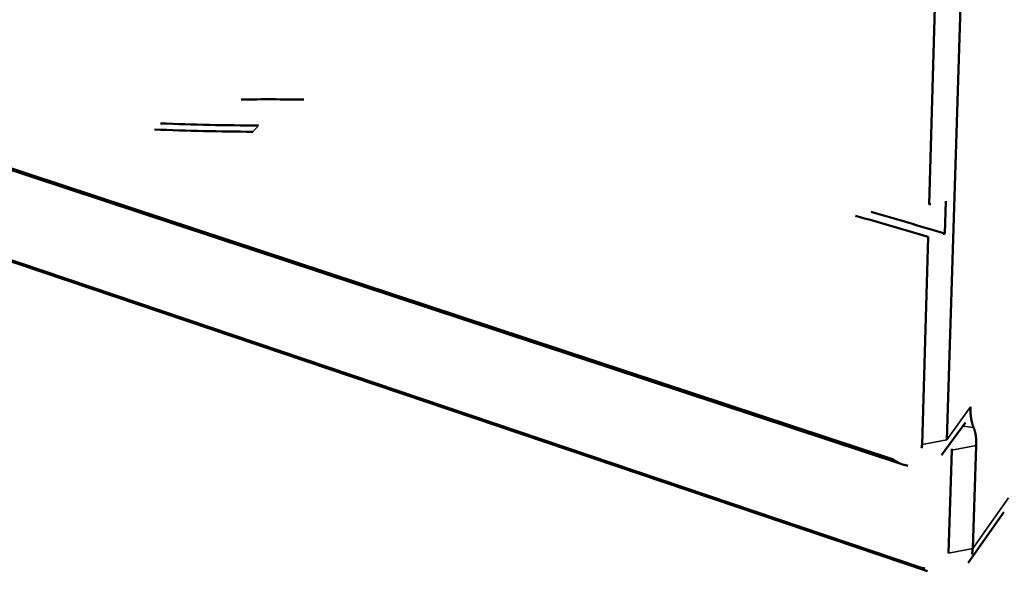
# Model space of a CAD drawing. Header units: inches. Extents: x 1.3 to 22.7, y 0.2 to 18.2.
# Tile 15 of 55: x 6.2 to 8.4, y 11.9 to 13.1. Entities that reach past the tile are written whole.
import ezdxf

# ---------------------------------------------------------------- set-up
doc = ezdxf.new("R2010")
doc.units = ezdxf.units.IN
doc.header["$LTSCALE"] = 0.833333
doc.header["$MEASUREMENT"] = 0
doc.layers.add('Visible (ANSI)', color=7, linetype='Continuous', lineweight=50)
doc.layers.add('Visible Narrow (ANSI)', color=7, linetype='Continuous', lineweight=35)

msp = doc.modelspace()

# ---------------------------------------------------------------- linework, layer by layer
at = {"layer": 'Visible (ANSI)'}
for p, q in [((8.10924, 12.14649), (1.6881, 14.26391)), ((1.71712, 14.25103), (8.12508, 12.13695)), ((1.84124, 14.04615), (8.16866, 11.91021)), ((8.18396, 11.90167), (1.86937, 14.03405)), ((8.22581, 12.18995), (8.27508, 13.74759)), ((8.21774, 13.73779), (8.18724, 12.70526)), ((8.22405, 12.71224), (8.22186, 12.64132)), ((8.18514, 12.63431), (8.17171, 12.17943)), ((8.2147, 12.15581), (8.2668, 12.22752)), ((8.2906, 12.17747), (8.2829, 11.95193)), ((8.23001, 11.94144), (8.23726, 12.16707)), ((8.35096, 12.031), (8.27269, 11.92001))]:
    msp.add_line(p, q, dxfattribs=at)
at = {"layer": 'Visible (ANSI)', "flags": 128}
for points in [[(6.67947, 12.93526, -0.0042609), (6.81648, 12.93508, -0.0002867)], [(6.70489, 12.86443, -0.0087039), (6.48967, 12.86941, -0.0010985)], [(6.71753, 12.87799, -0.0087043), (6.50248, 12.88281, -0.0010986)], [(8.18724, 12.70526, -0.0000381), (8.19092, 12.70596)], [(8.18514, 12.63431, 0.003493), (8.02584, 12.68042, 0.0001867)], [(8.22186, 12.64132, 0.0035394), (8.05991, 12.68881, 0.0001916)], [(8.22186, 12.64132, 0.0000386), (8.21819, 12.64062)], [(8.27793, 12.26156, -0.0068325), (8.2777, 12.25774, -0.0007065)], [(8.17171, 12.17943, -0.0257402), (8.17071, 12.17137, -0.0085406)], [(8.23726, 12.16707, -0.0040632), (8.2374, 12.16997, -0.0002557)], [(8.12508, 12.13695, 0.0172853), (8.1404, 12.13295, 0.0042017)], [(8.2829, 11.95193, -0.0261522), (8.28126, 11.93936, -0.0087749)], [(8.16866, 11.91021, 0.0170697), (8.178, 11.90769, 0.0041038)]]:
    msp.add_lwpolyline(points, format="xyb", dxfattribs=at)
at = {"layer": 'Visible (ANSI)'}
for points, weights in [([(8.27793, 12.26156), (8.27707, 12.2358), (8.28467, 12.21685)], [1, 1.06726891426, 1.03488034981]), ([(8.28467, 12.21685), (8.29138, 12.20013), (8.2906, 12.17747)], [1.04282232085, 1.07135635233, 1])]:
    msp.add_rational_spline(points, weights, degree=2, dxfattribs=at)
at = {"layer": 'Visible Narrow (ANSI)'}
for p, q in [((6.70489, 12.86443), (6.71753, 12.87799)), ((8.27793, 12.26156), (8.22581, 12.18995)), ((8.28467, 12.21685), (8.26105, 12.2196)), ((8.22581, 12.18995), (8.17171, 12.17943)), ((8.2906, 12.17747), (8.23726, 12.16707)), ((8.12508, 12.13695), (8.10924, 12.14649)), ((8.36119, 12.06278), (8.2829, 11.95193)), ((8.2829, 11.95193), (8.23001, 11.94144)), ((8.18396, 11.90167), (8.16866, 11.91021))]:
    msp.add_line(p, q, dxfattribs=at)

doc.saveas('drawing.dxf')
